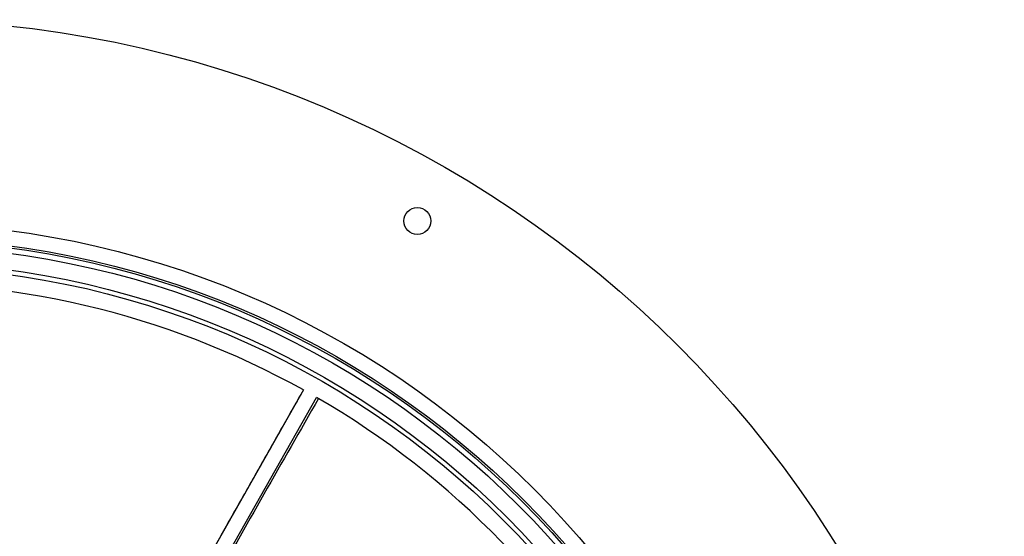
# Model space of a CAD drawing. Header units: millimetres. Extents: x 1834 to 3314, y 1697 to 3177.
# Tile 21 of 21: x 2660 to 3314, y 2834 to 3177. Entities that reach past the tile are written whole.
import ezdxf

# ---------------------------------------------------------------- set-up
doc = ezdxf.new("R2010")
doc.units = ezdxf.units.MM

msp = doc.modelspace()

# ---------------------------------------------------------------- linework, layer by layer
at = {"color": 7, "linetype": 'Continuous', "lineweight": 25}
for p, q in [((2848.24, 2931.36), (2776.04, 2803.98)), ((2784.83, 2799), (2857.03, 2926.38))]:
    msp.add_line(p, q, dxfattribs=at)
for centre, radius in [((2574, 2437.39), 740), ((2924, 3043.61), 9), ((2574, 2437.39), 605), ((2574, 2437.39), 595), ((2574, 2437.39), 593.6), ((2574, 2437.39), 590.07), ((2574, 2437.39), 579), ((2574, 2437.39), 576)]:
    msp.add_circle(centre, radius, dxfattribs=at)
for start, end in [(60.96159, 92.66463), (28.23432, 59.93736)]:
    msp.add_arc((2574, 2437.39), 565, start, end, dxfattribs=at)
msp.add_open_spline([(2848.24, 2931.37), (2846, 2927.42), (2841.46, 2919.41), (2834.69, 2907.47), (2828, 2895.68), (2821.55, 2884.3), (2815.33, 2873.33), (2809.34, 2862.76), (2802.92, 2851.43), (2796.13, 2839.45), (2789.03, 2826.94), (2782.37, 2815.2), (2778.08, 2807.64), (2776.01, 2803.99)], degree=3, knots=[0, 0, 0, 0, 0.092913, 0.188686, 0.28124, 0.370576, 0.456693, 0.539593, 0.619274, 0.723581, 0.821805, 0.913944, 1, 1, 1, 1], dxfattribs=at)
msp.add_open_spline([(2858.26, 2925.67), (2834.08, 2883.27), (2809.98, 2840.82), (2785.83, 2798.4)], degree=3, dxfattribs=at)

doc.saveas('drawing.dxf')
